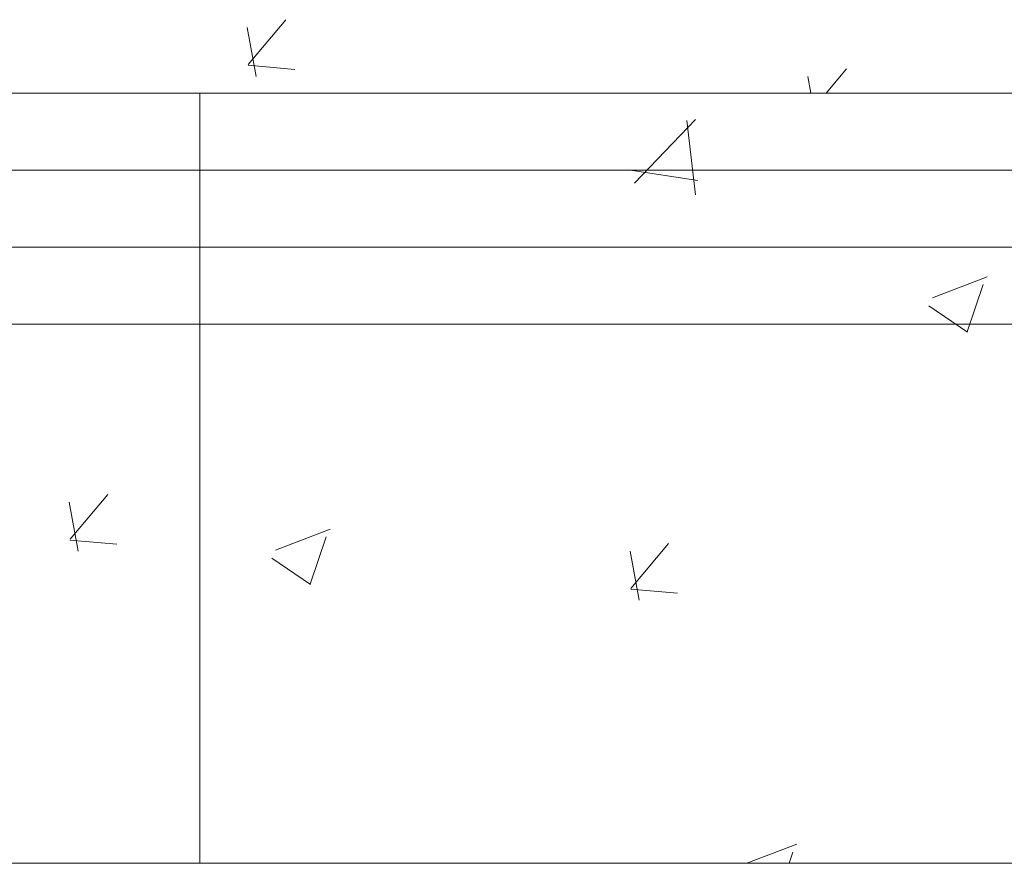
# Model space of a CAD drawing. Header units: feet. Extents: x 8 to 127, y 6 to 90.
# Tile 86 of 256: x 37.732 to 38.052, y 49.85 to 50.124. Entities that reach past the tile are written whole.
import ezdxf

# ---------------------------------------------------------------- set-up
doc = ezdxf.new("R2010")
doc.units = ezdxf.units.FT
doc.header["$MEASUREMENT"] = 0
for name, color, linetype in [('ESQUADRIAS', 252, 'Continuous'), ('MOBILIÁRIO2', 250, 'Continuous'), ('NO ESPESSURA', 250, 'Continuous')]:
    doc.layers.add(name, color=color, linetype=linetype)

msp = doc.modelspace()

# ---------------------------------------------------------------- linework, layer by layer
at = {"layer": 'ESQUADRIAS', "lineweight": 5}
for p, q in [((36.71522, 50.10004), (38.21522, 50.10004)), ((36.71522, 50.07504), (38.21522, 50.07504)), ((36.71522, 50.05004), (38.21522, 50.05004)), ((36.71522, 50.02504), (38.21522, 50.02504))]:
    msp.add_line(p, q, dxfattribs=at)
at = {"layer": 'MOBILIÁRIO2', "lineweight": 5}
for p, q in [((36.71522, 50.10004), (38.21522, 50.10004)), ((37.79022, 50.10004), (37.79022, 49.85004)), ((38.21522, 49.85004), (36.71522, 49.85004))]:
    msp.add_line(p, q, dxfattribs=at)
at = {"layer": 'NO ESPESSURA', "linetype": 'Continuous', "lineweight": 5}
for p, q in [((37.80584, 50.10932), (37.81809, 50.12391)), ((37.80844, 50.10545), (37.80551, 50.12137)), ((37.80583, 50.1091), (37.82101, 50.10777)), ((37.99362, 50.10004), (38.00027, 50.10797)), ((37.98868, 50.10004), (37.98769, 50.10543)), ((37.93136, 50.07086), (37.95114, 50.09148)), ((37.95118, 50.06704), (37.94837, 50.09116)), ((37.92931, 50.07521), (37.9519, 50.0717)), ((38.02814, 50.03366), (38.04593, 50.04049)), ((38.03946, 50.02255), (38.04461, 50.0379)), ((38.02694, 50.03101), (38.03958, 50.02249)), ((37.74802, 49.95522), (37.76026, 49.96981)), ((37.75067, 49.95136), (37.74773, 49.96728)), ((37.81473, 49.95174), (37.83251, 49.95856)), ((37.82604, 49.94063), (37.83119, 49.95598)), ((37.748, 49.955), (37.76318, 49.95367)), ((37.9302, 49.93928), (37.94245, 49.95387)), ((37.93285, 49.93542), (37.92992, 49.95134)), ((37.81353, 49.94909), (37.82616, 49.94057)), ((37.93018, 49.93906), (37.94536, 49.93773)), ((37.96783, 49.85004), (37.98413, 49.8563)), ((37.98158, 49.85004), (37.98281, 49.85371))]:
    msp.add_line(p, q, dxfattribs=at)

doc.saveas('drawing.dxf')
